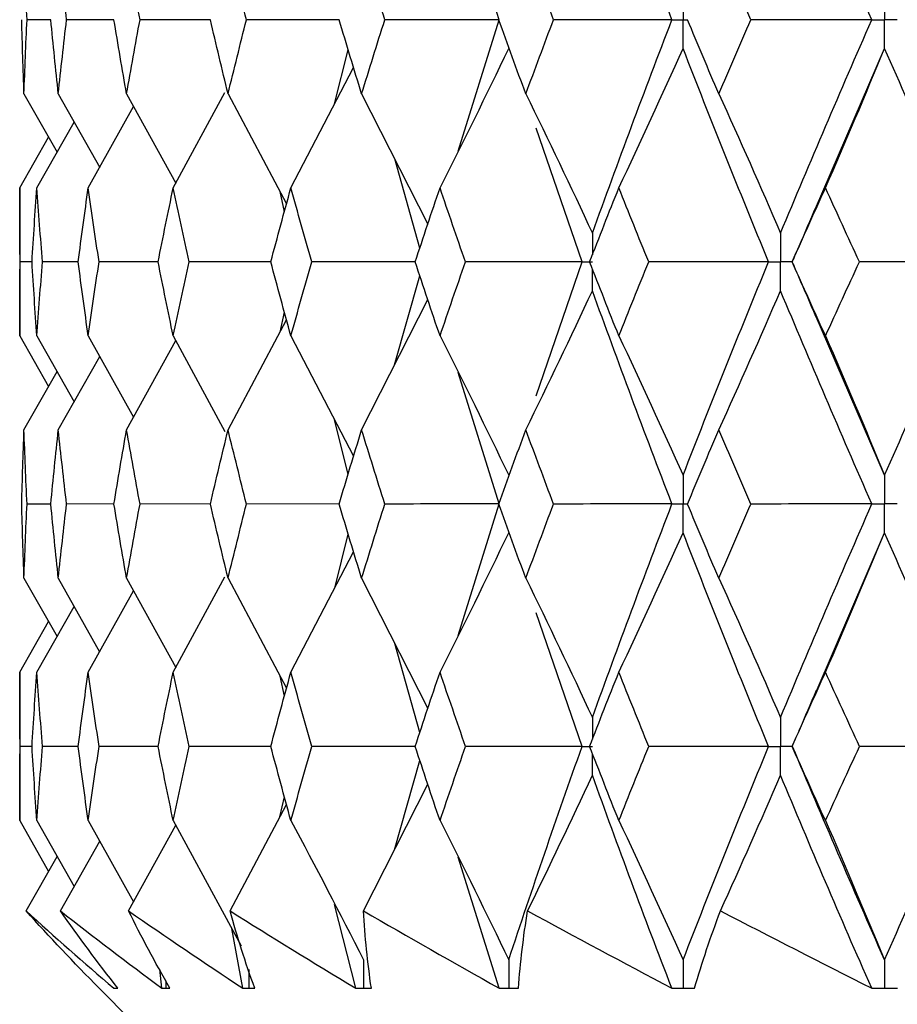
# Paper-space layout '_Back' of a CAD drawing. Header units: millimetres. Extents: x -25 to 25, y -1 to 320.
# Tile 2 of 48: x -20 to -14, y 14 to 20. Entities that reach past the tile are written whole.
import ezdxf

# ---------------------------------------------------------------- set-up
doc = ezdxf.new("R2010")
doc.units = ezdxf.units.MM

psp = doc.layouts.new('_Back')

# ---------------------------------------------------------------- linework, layer by layer
at = {"color": 7, "linetype": 'Continuous', "lineweight": 25}
for p, q in [((-16.7307, 20.1996), (-16.9901, 21.0274)), ((-19.5539, 20.1996), (-19.7038, 20.1996)), ((-19.1566, 20.1996), (-19.4548, 20.1996)), ((-18.5494, 20.1996), (-18.9926, 20.1996)), ((-17.7389, 20.1996), (-18.3223, 20.1996)), ((-16.9904, 19.3713), (-16.7307, 20.1996)), ((-17.7673, 19.6698), (-17.6817, 20.0107)), ((-14.7397, 19.0107), (-14.3057, 20.0182)), ((-18.0425, 19.1412), (-17.6479, 19.8991)), ((-19.7229, 19.7322), (-19.5144, 19.366)), ((-19.5068, 19.7322), (-19.2465, 19.2701)), ((-19.077, 19.7322), (-18.7675, 19.1704)), ((-18.7834, 19.1412), (-18.4578, 19.7418)), ((-18.4382, 19.7322), (-18.0698, 19.0404)), ((-17.5974, 19.7322), (-17.1806, 18.9121)), ((-19.3184, 19.1412), (-19.0332, 19.6527)), ((-19.6418, 19.1412), (-19.4071, 19.5552)), ((-16.2096, 18.6747), (-16.4989, 19.5169)), ((-19.75, 19.1412), (-19.5681, 19.4604)), ((-17.2308, 18.762), (-17.3894, 19.323)), ((-19.75, 19.1412), (-19.75, 18.2087)), ((-18.0833, 18.9906), (-18.1112, 19.118)), ((-19.6724, 18.6747), (-19.7475, 18.6748)), ((-19.3817, 18.6747), (-19.6062, 18.6748)), ((-18.8787, 18.6747), (-19.2502, 18.6748)), ((-18.1689, 18.6747), (-18.6832, 18.6748)), ((-17.26, 18.6747), (-17.9115, 18.6748)), ((-16.4997, 17.8308), (-16.2096, 18.6747)), ((-14.8861, 18.6747), (-14.8869, 18.6748)), ((-17.3895, 18.0265), (-17.2308, 18.5875)), ((-17.5974, 17.6176), (-17.1806, 18.4374)), ((-18.1112, 18.2314), (-18.0833, 18.359)), ((-18.4382, 17.6176), (-18.0698, 18.3092)), ((-14.3057, 17.3321), (-14.7414, 18.3428)), ((-19.75, 18.2087), (-19.568, 17.8895)), ((-19.6418, 18.2087), (-19.407, 17.7947)), ((-19.3184, 18.2087), (-19.0332, 17.6972)), ((-19.077, 17.6176), (-18.7674, 18.1793)), ((-18.7834, 18.2087), (-18.4577, 17.6081)), ((-18.0425, 18.2087), (-17.6479, 17.451)), ((-19.5068, 17.6176), (-19.2464, 18.0796)), ((-19.7229, 17.6176), (-19.5143, 17.9838)), ((-16.7307, 17.1507), (-16.9907, 17.9792)), ((-17.6817, 17.3394), (-17.7674, 17.6805)), ((-19.5538, 17.1506), (-19.7038, 17.1506)), ((-19.1564, 17.1507), (-19.4548, 17.1506)), ((-18.549, 17.1507), (-18.9926, 17.1506)), ((-17.7383, 17.1507), (-18.3223, 17.1506)), ((-16.99, 16.3232), (-16.7307, 17.1507)), ((-17.7671, 16.6212), (-17.6817, 16.9617)), ((-14.737, 15.9672), (-14.3057, 16.9693)), ((-18.0425, 16.0921), (-17.6479, 16.8501)), ((-19.7229, 16.6831), (-19.5145, 16.3168)), ((-19.5068, 16.6831), (-19.2467, 16.2208)), ((-19.077, 16.6831), (-18.7677, 16.121)), ((-18.7834, 16.0921), (-18.4579, 16.6927)), ((-18.4382, 16.6831), (-18.0699, 15.9908)), ((-17.5974, 16.6831), (-17.1807, 15.8624)), ((-19.3184, 16.0921), (-19.0333, 16.6036)), ((-19.6418, 16.0921), (-19.4072, 16.5061)), ((-16.2095, 15.6244), (-16.4985, 16.4663)), ((-19.75, 16.0921), (-19.5682, 16.4112)), ((-17.2309, 15.7122), (-17.3894, 16.2734)), ((-19.75, 16.0921), (-19.75, 15.1572)), ((-18.0834, 15.9411), (-18.1107, 16.066)), ((-19.6724, 15.6245), (-19.7475, 15.6245)), ((-19.3818, 15.6245), (-19.6062, 15.6245)), ((-18.8788, 15.6245), (-19.2501, 15.6245)), ((-18.1691, 15.6245), (-18.6831, 15.6245)), ((-17.2602, 15.6244), (-17.9113, 15.6245)), ((-14.8864, 15.6245), (-14.8872, 15.6245)), ((-17.3899, 14.9743), (-17.2309, 15.5368)), ((-17.5856, 14.5888), (-17.1807, 15.3866)), ((-18.4259, 14.5888), (-18.0699, 15.2582)), ((-18.1114, 15.1802), (-18.0834, 15.3081)), ((-19.75, 15.1572), (-19.5679, 14.8381)), ((-19.6418, 15.1572), (-19.4069, 14.7432)), ((-19.3184, 15.1572), (-19.033, 14.6457)), ((-19.0643, 14.5888), (-18.7675, 15.1281)), ((-18.7834, 15.1572), (-18.3554, 14.3685)), ((-19.4938, 14.5888), (-19.2465, 15.0284)), ((-19.7098, 14.5888), (-19.5143, 14.9324)), ((-16.7315, 14.1021), (-16.9901, 14.9267)), ((-17.6349, 14.1021), (-17.7672, 14.629)), ((-18.3451, 14.1021), (-18.415, 14.4784)), ((-18.8544, 14.1021), (-18.8687, 14.2232)), ((-19.25, 14.1019), (-19.0481, 13.9)), ((-19.1449, 14.1019), (-19.1445, 14.1019)), ((-18.8299, 14.1019), (-18.8293, 14.1019)), ((-18.3087, 14.1019), (-18.3078, 14.1019)), ((-17.5869, 14.1019), (-17.5858, 14.1019)), ((-16.6725, 14.1019), (-16.671, 14.1019)), ((-15.5753, 14.1019), (-15.5736, 14.1019)), ((-14.3075, 14.1019), (-14.3055, 14.1019))]:
    psp.add_line(p, q, dxfattribs=at)
for points in [[(-15.6439, 20.1996), (-15.8164, 20.6479), (-15.9834, 21.0964), (-16.1446, 21.5444)], [(-14.3856, 20.1996), (-14.5823, 20.6479), (-14.7739, 21.0964), (-14.9602, 21.5444)], [(-19.7038, 20.1996), (-19.711, 20.3555), (-19.7174, 20.5114), (-19.7229, 20.6673)], [(-19.4548, 20.1996), (-19.473, 20.3555), (-19.4903, 20.5114), (-19.5068, 20.6673)], [(-18.9926, 20.1996), (-19.0215, 20.3555), (-19.0497, 20.5114), (-19.077, 20.6673)], [(-18.3223, 20.1996), (-18.3617, 20.3555), (-18.4004, 20.5114), (-18.4382, 20.6673)], [(-17.4513, 20.1996), (-17.5007, 20.3555), (-17.5494, 20.5114), (-17.5974, 20.6673)], [(-16.389, 20.1996), (-16.448, 20.3555), (-16.5062, 20.5114), (-16.5637, 20.6673)], [(-15.1473, 20.1996), (-15.215, 20.3555), (-15.2822, 20.5114), (-15.3486, 20.6673)], [(-19.7229, 19.7322), (-19.7285, 19.888), (-19.7331, 20.0438), (-19.737, 20.1996)], [(-19.7229, 19.7322), (-19.7174, 19.888), (-19.711, 20.0438), (-19.7038, 20.1996)], [(-19.5068, 19.7322), (-19.5234, 19.888), (-19.5391, 20.0438), (-19.5539, 20.1996)], [(-19.5068, 19.7322), (-19.4903, 19.888), (-19.473, 20.0438), (-19.4548, 20.1996)], [(-19.077, 19.7322), (-19.1044, 19.888), (-19.1309, 20.0438), (-19.1566, 20.1996)], [(-19.077, 19.7322), (-19.0497, 19.888), (-19.0215, 20.0438), (-18.9926, 20.1996)], [(-18.4382, 19.7322), (-18.4761, 19.888), (-18.5131, 20.0438), (-18.5494, 20.1996)], [(-18.4382, 19.7322), (-18.4004, 19.888), (-18.3617, 20.0438), (-18.3223, 20.1996)], [(-17.5974, 19.7322), (-17.6453, 19.888), (-17.6925, 20.0438), (-17.739, 20.1996)], [(-17.5974, 19.7322), (-17.5494, 19.888), (-17.5007, 20.0438), (-17.4513, 20.1996)], [(-16.7307, 20.1996), (-16.9717, 20.1996), (-17.2119, 20.1996), (-17.4513, 20.1996)], [(-16.5637, 19.7322), (-16.6213, 19.888), (-16.6781, 20.0438), (-16.7342, 20.1996)], [(-16.5637, 19.7322), (-16.5062, 19.888), (-16.448, 20.0438), (-16.389, 20.1996)], [(-15.6439, 20.1996), (-15.8928, 20.1996), (-16.1412, 20.1996), (-16.389, 20.1996)], [(-16.1446, 18.8559), (-15.9834, 19.303), (-15.8164, 19.7512), (-15.6439, 20.1996)], [(-15.3486, 19.7322), (-15.4151, 19.888), (-15.4809, 20.0438), (-15.5461, 20.1996)], [(-15.3486, 19.7322), (-15.2822, 19.888), (-15.215, 20.0438), (-15.1473, 20.1996)], [(-14.3856, 20.1996), (-14.6398, 20.1996), (-14.8937, 20.1996), (-15.1473, 20.1996)], [(-14.9602, 18.8559), (-14.774, 19.303), (-14.5824, 19.7512), (-14.3856, 20.1996)], [(-17.104, 19.1412), (-16.9568, 19.4316), (-16.8126, 19.724), (-16.6711, 20.0182)], [(-15.9781, 19.1412), (-15.8406, 19.4316), (-15.7058, 19.724), (-15.5737, 20.0182)], [(-15.0354, 18.6747), (-15.2201, 19.1217), (-15.3997, 19.5698), (-15.5737, 20.0182)], [(-14.6771, 19.1412), (-14.5508, 19.4316), (-14.427, 19.724), (-14.3057, 20.0182)], [(-13.6965, 18.6747), (-13.9043, 19.1217), (-14.1075, 19.5698), (-14.3057, 20.0182)], [(-16.5637, 19.7322), (-16.4213, 19.4419), (-16.2816, 19.1498), (-16.1446, 18.8559)], [(-15.3486, 19.7322), (-15.2166, 19.4419), (-15.0872, 19.1498), (-14.9602, 18.8559)], [(-19.7475, 18.6748), (-19.7492, 18.8302), (-19.75, 18.9857), (-19.75, 19.1412)], [(-19.6724, 18.6748), (-19.663, 18.8302), (-19.6528, 18.9857), (-19.6418, 19.1412)], [(-19.6062, 18.6748), (-19.6189, 18.8302), (-19.6308, 18.9857), (-19.6418, 19.1412)], [(-19.3817, 18.6748), (-19.3614, 18.8302), (-19.3403, 18.9857), (-19.3184, 19.1412)], [(-19.2502, 18.6748), (-19.2737, 18.8302), (-19.2965, 18.9857), (-19.3184, 19.1412)], [(-18.8787, 18.6748), (-18.8477, 18.8302), (-18.816, 18.9857), (-18.7834, 19.1412)], [(-18.6832, 18.6748), (-18.7174, 18.8302), (-18.7508, 18.9857), (-18.7834, 19.1412)], [(-18.1689, 18.6748), (-18.1275, 18.8302), (-18.0854, 18.9857), (-18.0425, 19.1412)], [(-17.9115, 18.6748), (-17.956, 18.8302), (-17.9996, 18.9857), (-18.0425, 19.1412)], [(-17.26, 18.6748), (-17.2087, 18.8302), (-17.1567, 18.9857), (-17.104, 19.1412)], [(-16.9436, 18.6748), (-16.9978, 18.8302), (-17.0513, 18.9857), (-17.104, 19.1412)], [(-16.162, 18.6748), (-16.1014, 18.8302), (-16.0401, 18.9857), (-15.9781, 19.1412)], [(-15.7901, 18.6748), (-15.8534, 18.8302), (-15.9161, 18.9857), (-15.9781, 19.1412)], [(-14.8869, 18.6748), (-14.8176, 18.8302), (-14.7477, 18.9857), (-14.6771, 19.1412)], [(-14.4635, 18.6748), (-14.5353, 18.8302), (-14.6065, 18.9857), (-14.6771, 19.1412)], [(-19.75, 18.2087), (-19.75, 18.3642), (-19.7492, 18.5195), (-19.7475, 18.6748)], [(-19.6418, 18.2087), (-19.6528, 18.3642), (-19.663, 18.5195), (-19.6724, 18.6748)], [(-19.6418, 18.2087), (-19.6308, 18.3642), (-19.6189, 18.5195), (-19.6062, 18.6748)], [(-19.3184, 18.2087), (-19.3403, 18.3642), (-19.3614, 18.5195), (-19.3817, 18.6748)], [(-19.3184, 18.2087), (-19.2965, 18.3642), (-19.2737, 18.5195), (-19.2502, 18.6748)], [(-18.7834, 18.2087), (-18.816, 18.3642), (-18.8477, 18.5195), (-18.8787, 18.6748)], [(-18.7834, 18.2087), (-18.7508, 18.3642), (-18.7174, 18.5195), (-18.6832, 18.6748)], [(-18.0425, 18.2087), (-18.0854, 18.3642), (-18.1276, 18.5195), (-18.1689, 18.6748)], [(-18.0425, 18.2087), (-17.9996, 18.3642), (-17.9559, 18.5195), (-17.9115, 18.6748)], [(-17.104, 18.2087), (-17.1567, 18.3642), (-17.2087, 18.5195), (-17.26, 18.6748)], [(-17.104, 18.2087), (-17.0513, 18.3642), (-16.9978, 18.5195), (-16.9436, 18.6748)], [(-16.2096, 18.6747), (-16.4549, 18.6747), (-16.6996, 18.6747), (-16.9436, 18.6748)], [(-15.9781, 18.2087), (-16.0401, 18.3642), (-16.1014, 18.5195), (-16.162, 18.6748)], [(-15.9781, 18.2087), (-15.9161, 18.3642), (-15.8534, 18.5195), (-15.7901, 18.6748)], [(-15.0354, 18.6747), (-15.2874, 18.6747), (-15.539, 18.6747), (-15.7901, 18.6748)], [(-15.5737, 17.3321), (-15.3996, 17.7804), (-15.2202, 18.2276), (-15.0354, 18.6747)], [(-14.6771, 18.2087), (-14.7477, 18.3642), (-14.8176, 18.5195), (-14.8869, 18.6748)], [(-14.6771, 18.2087), (-14.6065, 18.3642), (-14.5353, 18.5195), (-14.4635, 18.6748)], [(-13.6965, 18.6747), (-13.9524, 18.6747), (-14.2081, 18.6747), (-14.4635, 18.6748)], [(-14.3057, 17.3321), (-14.1075, 17.7804), (-13.9044, 18.2276), (-13.6965, 18.6747)], [(-16.5637, 17.6176), (-16.4213, 17.9078), (-16.2816, 18.1997), (-16.1446, 18.4935)], [(-15.6439, 17.1507), (-15.8165, 17.599), (-15.9834, 18.0465), (-16.1446, 18.4935)], [(-15.3486, 17.6176), (-15.2167, 17.9078), (-15.0872, 18.1997), (-14.9602, 18.4935)], [(-14.3856, 17.1507), (-14.5824, 17.599), (-14.774, 18.0465), (-14.9602, 18.4935)], [(-17.104, 18.2087), (-16.9568, 17.9184), (-16.8126, 17.6262), (-16.6711, 17.3321)], [(-15.9781, 18.2087), (-15.8406, 17.9184), (-15.7058, 17.6262), (-15.5737, 17.3321)], [(-14.6771, 18.2087), (-14.5508, 17.9184), (-14.427, 17.6262), (-14.3057, 17.3321)], [(-19.737, 17.1506), (-19.7331, 17.3064), (-19.7285, 17.4621), (-19.7229, 17.6176)], [(-19.7038, 17.1506), (-19.711, 17.3064), (-19.7174, 17.4621), (-19.7229, 17.6176)], [(-19.5539, 17.1506), (-19.539, 17.3064), (-19.5234, 17.4621), (-19.5068, 17.6176)], [(-19.4548, 17.1506), (-19.473, 17.3064), (-19.4903, 17.4621), (-19.5068, 17.6176)], [(-19.1566, 17.1506), (-19.1309, 17.3064), (-19.1044, 17.4621), (-19.077, 17.6176)], [(-18.9926, 17.1506), (-19.0216, 17.3064), (-19.0497, 17.4621), (-19.077, 17.6176)], [(-18.5494, 17.1506), (-18.5131, 17.3064), (-18.476, 17.4621), (-18.4382, 17.6176)], [(-18.3223, 17.1506), (-18.3617, 17.3064), (-18.4004, 17.4621), (-18.4382, 17.6176)], [(-17.7389, 17.1506), (-17.6925, 17.3064), (-17.6453, 17.4621), (-17.5974, 17.6176)], [(-17.4513, 17.1506), (-17.5008, 17.3064), (-17.5495, 17.4621), (-17.5974, 17.6176)], [(-16.7341, 17.1506), (-16.678, 17.3064), (-16.6212, 17.4621), (-16.5637, 17.6176)], [(-16.3891, 17.1506), (-16.448, 17.3064), (-16.5062, 17.4621), (-16.5637, 17.6176)], [(-15.546, 17.1506), (-15.4809, 17.3064), (-15.4151, 17.4621), (-15.3486, 17.6176)], [(-15.1473, 17.1506), (-15.2151, 17.3064), (-15.2822, 17.4621), (-15.3486, 17.6176)], [(-19.7229, 16.6831), (-19.7285, 16.8389), (-19.7331, 16.9948), (-19.737, 17.1506)], [(-19.7229, 16.6831), (-19.7174, 16.8389), (-19.711, 16.9948), (-19.7038, 17.1506)], [(-19.5068, 16.6831), (-19.5234, 16.8389), (-19.539, 16.9948), (-19.5539, 17.1506)], [(-19.5068, 16.6831), (-19.4903, 16.8389), (-19.473, 16.9948), (-19.4548, 17.1506)], [(-19.077, 16.6831), (-19.1044, 16.8389), (-19.1309, 16.9948), (-19.1566, 17.1506)], [(-19.077, 16.6831), (-19.0497, 16.8389), (-19.0216, 16.9948), (-18.9926, 17.1506)], [(-18.4382, 16.6831), (-18.4761, 16.8389), (-18.5131, 16.9948), (-18.5494, 17.1506)], [(-18.4382, 16.6831), (-18.4004, 16.8389), (-18.3617, 16.9948), (-18.3223, 17.1506)], [(-17.5974, 16.6831), (-17.6453, 16.8389), (-17.6925, 16.9948), (-17.7389, 17.1506)], [(-17.5974, 16.6831), (-17.5494, 16.8389), (-17.5007, 16.9948), (-17.4513, 17.1506)], [(-16.7307, 17.1507), (-16.9717, 17.1507), (-17.2119, 17.1507), (-17.4513, 17.1506)], [(-16.5637, 16.6831), (-16.6213, 16.8389), (-16.6781, 16.9948), (-16.7341, 17.1506)], [(-16.5637, 16.6831), (-16.5062, 16.8389), (-16.448, 16.9948), (-16.3891, 17.1506)], [(-15.6439, 17.1507), (-15.8928, 17.1507), (-16.1413, 17.1507), (-16.3891, 17.1506)], [(-16.1446, 15.8059), (-15.9833, 16.2541), (-15.8163, 16.7026), (-15.6439, 17.1507)], [(-15.3486, 16.6831), (-15.4151, 16.8389), (-15.4809, 16.9948), (-15.546, 17.1506)], [(-15.3486, 16.6831), (-15.2822, 16.8389), (-15.2151, 16.9948), (-15.1473, 17.1506)], [(-14.3856, 17.1507), (-14.6398, 17.1507), (-14.8937, 17.1507), (-15.1473, 17.1506)], [(-14.9602, 15.8059), (-14.7739, 16.2541), (-14.5823, 16.7026), (-14.3856, 17.1507)], [(-17.104, 16.0921), (-16.9569, 16.3826), (-16.8126, 16.675), (-16.6711, 16.9693)], [(-15.9781, 16.0921), (-15.8407, 16.3826), (-15.7059, 16.675), (-15.5737, 16.9693)], [(-15.0353, 15.6244), (-15.2202, 16.0726), (-15.3997, 16.5211), (-15.5737, 16.9693)], [(-14.6771, 16.0921), (-14.5509, 16.3826), (-14.4271, 16.675), (-14.3057, 16.9693)], [(-13.6964, 15.6244), (-13.9044, 16.0726), (-14.1076, 16.5211), (-14.3057, 16.9693)], [(-16.5637, 16.6831), (-16.4213, 16.3925), (-16.2815, 16.1002), (-16.1446, 15.8059)], [(-15.3486, 16.6831), (-15.2166, 16.3925), (-15.0871, 16.1002), (-14.9602, 15.8059)], [(-19.7475, 15.6245), (-19.7492, 15.7804), (-19.75, 15.9362), (-19.75, 16.0921)], [(-19.6724, 15.6245), (-19.663, 15.7804), (-19.6528, 15.9362), (-19.6418, 16.0921)], [(-19.6062, 15.6245), (-19.6189, 15.7804), (-19.6308, 15.9362), (-19.6418, 16.0921)], [(-19.3818, 15.6245), (-19.3615, 15.7804), (-19.3404, 15.9362), (-19.3184, 16.0921)], [(-19.2501, 15.6245), (-19.2737, 15.7804), (-19.2965, 15.9362), (-19.3184, 16.0921)], [(-18.8788, 15.6245), (-18.8478, 15.7804), (-18.816, 15.9362), (-18.7834, 16.0921)], [(-18.6831, 15.6245), (-18.7173, 15.7804), (-18.7507, 15.9362), (-18.7834, 16.0921)], [(-18.1691, 15.6245), (-18.1277, 15.7804), (-18.0855, 15.9362), (-18.0425, 16.0921)], [(-17.9113, 15.6245), (-17.9558, 15.7804), (-17.9996, 15.9362), (-18.0425, 16.0921)], [(-17.2602, 15.6245), (-17.2089, 15.7804), (-17.1568, 15.9362), (-17.104, 16.0921)], [(-16.9434, 15.6245), (-16.9977, 15.7804), (-17.0512, 15.9362), (-17.104, 16.0921)], [(-16.1622, 15.6245), (-16.1016, 15.7804), (-16.0402, 15.9362), (-15.9781, 16.0921)], [(-15.7898, 15.6245), (-15.8533, 15.7804), (-15.916, 15.9362), (-15.9781, 16.0921)], [(-14.8872, 15.6245), (-14.8178, 15.7804), (-14.7478, 15.9362), (-14.6771, 16.0921)], [(-14.4632, 15.6245), (-14.5351, 15.7804), (-14.6064, 15.9362), (-14.6771, 16.0921)], [(-19.75, 15.1572), (-19.75, 15.3129), (-19.7492, 15.4687), (-19.7475, 15.6245)], [(-19.6418, 15.1572), (-19.6528, 15.3129), (-19.663, 15.4687), (-19.6724, 15.6245)], [(-19.6418, 15.1572), (-19.6308, 15.3129), (-19.6189, 15.4687), (-19.6062, 15.6245)], [(-19.3184, 15.1572), (-19.3404, 15.3129), (-19.3615, 15.4687), (-19.3818, 15.6245)], [(-19.3184, 15.1572), (-19.2965, 15.3129), (-19.2737, 15.4687), (-19.2501, 15.6245)], [(-18.7834, 15.1572), (-18.816, 15.3129), (-18.8478, 15.4687), (-18.8788, 15.6245)], [(-18.7834, 15.1572), (-18.7507, 15.3129), (-18.7173, 15.4687), (-18.6831, 15.6245)], [(-18.0425, 15.1572), (-18.0855, 15.3129), (-18.1277, 15.4687), (-18.1691, 15.6245)], [(-18.0425, 15.1572), (-17.9996, 15.3129), (-17.9558, 15.4687), (-17.9113, 15.6245)], [(-17.104, 15.1572), (-17.1568, 15.3129), (-17.2089, 15.4687), (-17.2602, 15.6245)], [(-17.104, 15.1572), (-17.0512, 15.3129), (-16.9977, 15.4687), (-16.9434, 15.6245)], [(-16.2095, 15.6244), (-16.4548, 15.6244), (-16.6994, 15.6245), (-16.9434, 15.6245)], [(-16.6711, 14.2811), (-16.5232, 14.7281), (-16.3693, 15.1761), (-16.2095, 15.6244)], [(-15.9781, 15.1572), (-16.0401, 15.3129), (-16.1015, 15.4687), (-16.1622, 15.6245)], [(-15.9781, 15.1572), (-15.916, 15.3129), (-15.8533, 15.4687), (-15.7898, 15.6245)], [(-15.0353, 15.6244), (-15.2873, 15.6244), (-15.5388, 15.6245), (-15.7898, 15.6245)], [(-15.5737, 14.2811), (-15.3998, 14.7281), (-15.2203, 15.1761), (-15.0353, 15.6244)], [(-14.6771, 15.1572), (-14.7478, 15.3129), (-14.8178, 15.4687), (-14.8872, 15.6245)], [(-14.3057, 14.2811), (-14.5036, 14.7281), (-14.6967, 15.1761), (-14.8845, 15.6244)], [(-14.6771, 15.1572), (-14.6065, 15.3129), (-14.5352, 15.4687), (-14.4632, 15.6245)], [(-13.6964, 15.6244), (-13.9522, 15.6244), (-14.2079, 15.6245), (-14.4632, 15.6245)], [(-14.3057, 14.2811), (-14.1077, 14.7281), (-13.9045, 15.1761), (-13.6964, 15.6244)], [(-16.5527, 14.5888), (-16.414, 14.8717), (-16.278, 15.1565), (-16.1446, 15.443)], [(-15.6447, 14.1021), (-15.8168, 14.5482), (-15.9835, 14.9954), (-16.1446, 15.443)], [(-15.3384, 14.5888), (-15.2099, 14.8717), (-15.0838, 15.1565), (-14.9602, 15.443)], [(-14.3866, 14.1021), (-14.5828, 14.5482), (-14.7741, 14.9954), (-14.9602, 15.443)], [(-18.0425, 15.1572), (-17.8874, 14.8671), (-17.7352, 14.575), (-17.5859, 14.2811)], [(-17.104, 15.1572), (-16.9569, 14.8671), (-16.8126, 14.575), (-16.6711, 14.2811)], [(-15.9781, 15.1572), (-15.8407, 14.8671), (-15.7059, 14.575), (-15.5737, 14.2811)], [(-14.6771, 15.1572), (-14.5509, 14.8671), (-14.4271, 14.575), (-14.3057, 14.2811)], [(-19.2498, 14.1021), (-19.4097, 14.2639), (-19.563, 14.4261), (-19.7098, 14.5888)], [(-19.7098, 14.5888), (-19.5317, 14.4261), (-19.3475, 14.2639), (-19.157, 14.1021)], [(-19.1317, 14.1021), (-19.2592, 14.2639), (-19.3799, 14.4261), (-19.4938, 14.5888)], [(-19.4938, 14.5888), (-19.2864, 14.4261), (-19.0733, 14.2639), (-18.8544, 14.1021)], [(-18.8039, 14.1021), (-18.8978, 14.2639), (-18.9846, 14.4261), (-19.0643, 14.5888)], [(-19.0643, 14.5888), (-18.8299, 14.4261), (-18.5902, 14.2639), (-18.3451, 14.1021)], [(-18.2702, 14.1021), (-18.3293, 14.2639), (-18.3812, 14.4261), (-18.4259, 14.5888)], [(-18.4259, 14.5888), (-18.167, 14.4261), (-17.9033, 14.2639), (-17.6349, 14.1021)], [(-17.5362, 14.1021), (-17.56, 14.2639), (-17.5764, 14.4261), (-17.5856, 14.5888)], [(-17.5856, 14.5888), (-17.3051, 14.4261), (-17.0204, 14.2639), (-16.7315, 14.1021)], [(-16.6101, 14.1021), (-16.5982, 14.2639), (-16.5791, 14.4261), (-16.5527, 14.5888)], [(-16.5527, 14.5888), (-16.2535, 14.4261), (-15.9509, 14.2639), (-15.6447, 14.1021)], [(-15.5021, 14.1021), (-15.4547, 14.2639), (-15.4001, 14.4261), (-15.3384, 14.5888)], [(-15.3384, 14.5888), (-15.0239, 14.4261), (-14.7067, 14.2639), (-14.3866, 14.1021)]]:
    psp.add_open_spline(points, degree=3, dxfattribs=at)
for points, knots in [([(-15.5737, 20.3811), (-15.5736, 20.3321), (-15.5736, 20.2832), (-15.5736, 20.2343), (-15.5736, 20.2227), (-15.5736, 20.2112), (-15.5736, 20.1996)], [0, 0, 0, 0, 0.0001467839, 0.0001467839, 0.0001467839, 0.0001814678, 0.0001814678, 0.0001814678, 0.0001814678]), ([(-14.3057, 20.3811), (-14.3056, 20.3321), (-14.3056, 20.2832), (-14.3055, 20.2343), (-14.3055, 20.2227), (-14.3055, 20.2112), (-14.3055, 20.1996)], [0, 0, 0, 0, 0.0001467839, 0.0001467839, 0.0001467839, 0.0001814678, 0.0001814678, 0.0001814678, 0.0001814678]), ([(-15.6439, 20.1996), (-15.6273, 20.1996), (-15.6106, 20.1996), (-15.594, 20.1996), (-15.5872, 20.1996), (-15.5804, 20.1996), (-15.5736, 20.1996)], [0, 0, 0, 0, 0.0000851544, 0.0000851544, 0.0000851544, 0.0001198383, 0.0001198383, 0.0001198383, 0.0001198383]), ([(-15.5737, 20.0182), (-15.5736, 20.0671), (-15.5736, 20.116), (-15.5736, 20.1649), (-15.5736, 20.1765), (-15.5736, 20.188), (-15.5736, 20.1996)], [0, 0, 0, 0, 0.0001467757, 0.0001467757, 0.0001467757, 0.0001814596, 0.0001814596, 0.0001814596, 0.0001814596]), ([(-14.3856, 20.1996), (-14.3667, 20.1996), (-14.3477, 20.1996), (-14.3287, 20.1996), (-14.321, 20.1996), (-14.3133, 20.1996), (-14.3055, 20.1996)], [0, 0, 0, 0, 0.0000851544, 0.0000851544, 0.0000851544, 0.0001198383, 0.0001198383, 0.0001198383, 0.0001198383]), ([(-14.3057, 20.0182), (-14.3056, 20.0671), (-14.3056, 20.116), (-14.3055, 20.1649), (-14.3055, 20.1765), (-14.3055, 20.188), (-14.3055, 20.1996)], [0, 0, 0, 0, 0.0001467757, 0.0001467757, 0.0001467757, 0.0001814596, 0.0001814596, 0.0001814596, 0.0001814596]), ([(-14.2252, 20.1996), (-14.2443, 20.1996), (-14.2633, 20.1996), (-14.2823, 20.1996), (-14.2901, 20.1996), (-14.2978, 20.1996), (-14.3055, 20.1996)], [0, 0, 0, 0, 0.0000851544, 0.0000851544, 0.0000851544, 0.0001198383, 0.0001198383, 0.0001198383, 0.0001198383]), ([(-14.7387, 19.0196), (-14.7741, 18.9366), (-14.8231, 18.8218), (-14.8735, 18.7072), (-14.8875, 18.6753)], [0, 0, 0, 0, 0.722533, 1, 1, 1, 1]), ([(-14.9602, 18.8559), (-14.9601, 18.807), (-14.9601, 18.7582), (-14.9601, 18.7093), (-14.9601, 18.6978), (-14.9601, 18.6862), (-14.9601, 18.6747)], [0, 0, 0, 0, 0.0001465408, 0.0001465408, 0.0001465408, 0.0001812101, 0.0001812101, 0.0001812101, 0.0001812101]), ([(-16.2096, 18.6747), (-16.1942, 18.6747), (-16.1787, 18.6747), (-16.1633, 18.6747), (-16.157, 18.6747), (-16.1507, 18.6747), (-16.1444, 18.6747)], [0, 0, 0, 0, 0.0000852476, 0.0000852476, 0.0000852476, 0.0001199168, 0.0001199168, 0.0001199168, 0.0001199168]), ([(-15.0354, 18.6747), (-15.0176, 18.6747), (-14.9997, 18.6747), (-14.9819, 18.6747), (-14.9746, 18.6747), (-14.9673, 18.6747), (-14.9601, 18.6747)], [0, 0, 0, 0, 0.0000852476, 0.0000852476, 0.0000852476, 0.0001199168, 0.0001199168, 0.0001199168, 0.0001199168]), ([(-14.9602, 18.4935), (-14.9601, 18.5423), (-14.9601, 18.5911), (-14.9601, 18.64), (-14.9601, 18.6515), (-14.9601, 18.6631), (-14.9601, 18.6747)], [0, 0, 0, 0, 0.000146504, 0.000146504, 0.000146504, 0.0001811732, 0.0001811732, 0.0001811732, 0.0001811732]), ([(-14.8875, 18.6741), (-14.8741, 18.6436), (-14.8242, 18.5303), (-14.7758, 18.4169), (-14.7404, 18.334)], [0, 0, 0, 0, 0.269281, 1, 1, 1, 1]), ([(-15.5737, 17.3321), (-15.5736, 17.2832), (-15.5736, 17.2343), (-15.5736, 17.1854), (-15.5736, 17.1738), (-15.5736, 17.1622), (-15.5736, 17.1507)], [0, 0, 0, 0, 0.0001467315, 0.0001467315, 0.0001467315, 0.0001814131, 0.0001814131, 0.0001814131, 0.0001814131]), ([(-14.3057, 17.3321), (-14.3056, 17.2832), (-14.3056, 17.2343), (-14.3055, 17.1854), (-14.3055, 17.1738), (-14.3055, 17.1622), (-14.3055, 17.1507)], [0, 0, 0, 0, 0.0001467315, 0.0001467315, 0.0001467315, 0.0001814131, 0.0001814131, 0.0001814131, 0.0001814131]), ([(-15.6439, 17.1507), (-15.6273, 17.1507), (-15.6106, 17.1507), (-15.5939, 17.1507), (-15.5872, 17.1507), (-15.5804, 17.1507), (-15.5736, 17.1507)], [0, 0, 0, 0, 0.0000851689, 0.0000851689, 0.0000851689, 0.0001198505, 0.0001198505, 0.0001198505, 0.0001198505]), ([(-15.5737, 16.9693), (-15.5736, 17.0182), (-15.5736, 17.0671), (-15.5736, 17.116), (-15.5736, 17.1276), (-15.5736, 17.1391), (-15.5736, 17.1507)], [0, 0, 0, 0, 0.0001467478, 0.0001467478, 0.0001467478, 0.0001814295, 0.0001814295, 0.0001814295, 0.0001814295]), ([(-14.3856, 17.1507), (-14.3667, 17.1507), (-14.3477, 17.1507), (-14.3287, 17.1507), (-14.321, 17.1507), (-14.3133, 17.1507), (-14.3055, 17.1507)], [0, 0, 0, 0, 0.0000851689, 0.0000851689, 0.0000851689, 0.0001198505, 0.0001198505, 0.0001198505, 0.0001198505]), ([(-14.3057, 16.9693), (-14.3056, 17.0182), (-14.3056, 17.0671), (-14.3055, 17.116), (-14.3055, 17.1276), (-14.3055, 17.1391), (-14.3055, 17.1507)], [0, 0, 0, 0, 0.0001467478, 0.0001467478, 0.0001467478, 0.0001814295, 0.0001814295, 0.0001814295, 0.0001814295]), ([(-14.2252, 17.1507), (-14.2443, 17.1507), (-14.2633, 17.1507), (-14.2823, 17.1507), (-14.2901, 17.1507), (-14.2978, 17.1507), (-14.3055, 17.1507)], [0, 0, 0, 0, 0.0000851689, 0.0000851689, 0.0000851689, 0.0001198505, 0.0001198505, 0.0001198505, 0.0001198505]), ([(-14.7361, 15.9762), (-14.7714, 15.8935), (-14.8212, 15.7764), (-14.8727, 15.6594), (-14.8878, 15.6251)], [0, 0, 0, 0, 0.706229, 1, 1, 1, 1]), ([(-14.9602, 15.8059), (-14.9601, 15.757), (-14.9601, 15.7081), (-14.9601, 15.6591), (-14.9601, 15.6476), (-14.9601, 15.636), (-14.9601, 15.6244)], [0, 0, 0, 0, 0.0001467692, 0.0001467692, 0.0001467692, 0.0001814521, 0.0001814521, 0.0001814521, 0.0001814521]), ([(-16.2095, 15.6244), (-16.1941, 15.6244), (-16.1787, 15.6244), (-16.1633, 15.6244), (-16.157, 15.6244), (-16.1507, 15.6244), (-16.1444, 15.6244)], [0, 0, 0, 0, 0.0000851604, 0.0000851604, 0.0000851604, 0.0001198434, 0.0001198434, 0.0001198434, 0.0001198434]), ([(-15.0353, 15.6244), (-15.0175, 15.6244), (-14.9997, 15.6244), (-14.9819, 15.6244), (-14.9746, 15.6244), (-14.9673, 15.6244), (-14.9601, 15.6244)], [0, 0, 0, 0, 0.0000851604, 0.0000851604, 0.0000851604, 0.0001198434, 0.0001198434, 0.0001198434, 0.0001198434]), ([(-14.9602, 15.443), (-14.9601, 15.4919), (-14.9601, 15.5408), (-14.9601, 15.5898), (-14.9601, 15.6013), (-14.9601, 15.6129), (-14.9601, 15.6244)], [0, 0, 0, 0, 0.0001467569, 0.0001467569, 0.0001467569, 0.0001814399, 0.0001814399, 0.0001814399, 0.0001814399]), ([(-17.5859, 14.2811), (-17.5858, 14.2323), (-17.5858, 14.1835), (-17.5858, 14.1347), (-17.5858, 14.1238), (-17.5858, 14.1128), (-17.5858, 14.1019)], [0, 0, 0, 0, 0.0001464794, 0.0001464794, 0.0001464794, 0.0001792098, 0.0001792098, 0.0001792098, 0.0001792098]), ([(-16.6711, 14.2811), (-16.6711, 14.2323), (-16.671, 14.1835), (-16.671, 14.1347), (-16.671, 14.1238), (-16.671, 14.1128), (-16.671, 14.1019)], [0, 0, 0, 0, 0.0001464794, 0.0001464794, 0.0001464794, 0.0001792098, 0.0001792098, 0.0001792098, 0.0001792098]), ([(-15.5737, 14.2811), (-15.5736, 14.2323), (-15.5736, 14.1835), (-15.5736, 14.1347), (-15.5736, 14.1238), (-15.5736, 14.1128), (-15.5736, 14.1019)], [0, 0, 0, 0, 0.0001464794, 0.0001464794, 0.0001464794, 0.0001792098, 0.0001792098, 0.0001792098, 0.0001792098]), ([(-14.3057, 14.2811), (-14.3056, 14.2323), (-14.3056, 14.1835), (-14.3055, 14.1347), (-14.3055, 14.1238), (-14.3055, 14.1128), (-14.3055, 14.1019)], [0, 0, 0, 0, 0.0001464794, 0.0001464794, 0.0001464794, 0.0001792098, 0.0001792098, 0.0001792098, 0.0001792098]), ([(-19.25, 14.1019), (-19.25, 14.1019), (-19.25, 14.1019), (-19.25, 14.102), (-19.2499, 14.102), (-19.2499, 14.1021), (-19.2498, 14.1021)], [0.0000036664, 0.0000036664, 0.0000036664, 0.0000036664, 0.0000621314, 0.0000621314, 0.0000621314, 0.0001242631, 0.0001242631, 0.0001242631, 0.0001242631]), ([(-19.157, 14.1021), (-19.1549, 14.1021), (-19.1528, 14.102), (-19.1507, 14.102), (-19.1488, 14.102), (-19.1468, 14.1019), (-19.1449, 14.1019)], [0, 0, 0, 0, 0.0000621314, 0.0000621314, 0.0000621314, 0.0001184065, 0.0001184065, 0.0001184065, 0.0001184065]), ([(-19.1445, 14.1019), (-19.1425, 14.1019), (-19.1404, 14.1019), (-19.1383, 14.102), (-19.1361, 14.102), (-19.1339, 14.1021), (-19.1317, 14.1021)], [0.0000029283, 0.0000029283, 0.0000029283, 0.0000029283, 0.0000621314, 0.0000621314, 0.0000621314, 0.0001242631, 0.0001242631, 0.0001242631, 0.0001242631]), ([(-18.8544, 14.1021), (-18.8501, 14.1021), (-18.8459, 14.102), (-18.8416, 14.102), (-18.8377, 14.102), (-18.8338, 14.1019), (-18.8299, 14.1019)], [0, 0, 0, 0, 0.0000621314, 0.0000621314, 0.0000621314, 0.0001184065, 0.0001184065, 0.0001184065, 0.0001184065]), ([(-18.8293, 14.1019), (-18.8252, 14.1019), (-18.8211, 14.1019), (-18.817, 14.102), (-18.8126, 14.102), (-18.8083, 14.1021), (-18.8039, 14.1021)], [0.0000029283, 0.0000029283, 0.0000029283, 0.0000029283, 0.0000621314, 0.0000621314, 0.0000621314, 0.0001242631, 0.0001242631, 0.0001242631, 0.0001242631]), ([(-18.3451, 14.1021), (-18.3388, 14.1021), (-18.3325, 14.102), (-18.3261, 14.102), (-18.3203, 14.102), (-18.3145, 14.1019), (-18.3087, 14.1019)], [0, 0, 0, 0, 0.0000621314, 0.0000621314, 0.0000621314, 0.0001184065, 0.0001184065, 0.0001184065, 0.0001184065]), ([(-18.3078, 14.1019), (-18.3017, 14.1019), (-18.2956, 14.1019), (-18.2895, 14.102), (-18.2831, 14.102), (-18.2766, 14.1021), (-18.2702, 14.1021)], [0.0000029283, 0.0000029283, 0.0000029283, 0.0000029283, 0.0000621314, 0.0000621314, 0.0000621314, 0.0001242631, 0.0001242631, 0.0001242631, 0.0001242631]), ([(-17.6349, 14.1021), (-17.6266, 14.1021), (-17.6182, 14.102), (-17.6098, 14.102), (-17.6022, 14.102), (-17.5946, 14.1019), (-17.5869, 14.1019)], [0, 0, 0, 0, 0.0000621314, 0.0000621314, 0.0000621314, 0.0001184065, 0.0001184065, 0.0001184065, 0.0001184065]), ([(-17.5858, 14.1019), (-17.5777, 14.1019), (-17.5697, 14.1019), (-17.5616, 14.102), (-17.5532, 14.102), (-17.5447, 14.1021), (-17.5362, 14.1021)], [0.0000029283, 0.0000029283, 0.0000029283, 0.0000029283, 0.0000621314, 0.0000621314, 0.0000621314, 0.0001242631, 0.0001242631, 0.0001242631, 0.0001242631]), ([(-16.7315, 14.1021), (-16.7212, 14.1021), (-16.7109, 14.102), (-16.7005, 14.102), (-16.6912, 14.102), (-16.6818, 14.1019), (-16.6725, 14.1019)], [0, 0, 0, 0, 0.0000621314, 0.0000621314, 0.0000621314, 0.0001184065, 0.0001184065, 0.0001184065, 0.0001184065]), ([(-16.671, 14.1019), (-16.6611, 14.1019), (-16.6512, 14.1019), (-16.6413, 14.102), (-16.631, 14.102), (-16.6206, 14.1021), (-16.6101, 14.1021)], [0.0000029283, 0.0000029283, 0.0000029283, 0.0000029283, 0.0000621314, 0.0000621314, 0.0000621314, 0.0001242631, 0.0001242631, 0.0001242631, 0.0001242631]), ([(-15.6447, 14.1021), (-15.6326, 14.1021), (-15.6205, 14.102), (-15.6083, 14.102), (-15.5973, 14.102), (-15.5863, 14.1019), (-15.5753, 14.1019)], [0, 0, 0, 0, 0.0000621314, 0.0000621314, 0.0000621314, 0.0001184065, 0.0001184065, 0.0001184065, 0.0001184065]), ([(-15.5736, 14.1019), (-15.562, 14.1019), (-15.5504, 14.1019), (-15.5387, 14.102), (-15.5265, 14.102), (-15.5143, 14.1021), (-15.5021, 14.1021)], [0.0000029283, 0.0000029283, 0.0000029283, 0.0000029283, 0.0000621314, 0.0000621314, 0.0000621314, 0.0001242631, 0.0001242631, 0.0001242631, 0.0001242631]), ([(-14.3866, 14.1021), (-14.3728, 14.1021), (-14.3589, 14.102), (-14.3451, 14.102), (-14.3326, 14.102), (-14.32, 14.1019), (-14.3075, 14.1019)], [0, 0, 0, 0, 0.0000621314, 0.0000621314, 0.0000621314, 0.0001184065, 0.0001184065, 0.0001184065, 0.0001184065]), ([(-14.3055, 14.1019), (-14.2923, 14.1019), (-14.2791, 14.1019), (-14.2659, 14.102), (-14.252, 14.102), (-14.2381, 14.1021), (-14.2242, 14.1021)], [0.0000029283, 0.0000029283, 0.0000029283, 0.0000029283, 0.0000621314, 0.0000621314, 0.0000621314, 0.0001242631, 0.0001242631, 0.0001242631, 0.0001242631])]:
    psp.add_open_spline(points, degree=3, knots=knots, dxfattribs=at)
at = {"color": 8, "linetype": 'Continuous', "lineweight": 25}
for points, knots in [([(-15.5736, 20.1996), (-15.5668, 20.1996), (-15.5576, 20.1996), (-15.5484, 20.1996), (-15.546, 20.1996)], [0, 0, 0, 0, 0.741192, 1, 1, 1, 1]), ([(-14.8875, 18.6747), (-14.9044, 18.6747), (-14.9213, 18.6747), (-14.9382, 18.6747), (-14.9455, 18.6747), (-14.9528, 18.6747), (-14.9601, 18.6747)], [0.000004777, 0.000004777, 0.000004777, 0.000004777, 0.0000852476, 0.0000852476, 0.0000852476, 0.0001199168, 0.0001199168, 0.0001199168, 0.0001199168]), ([(-15.5736, 17.1507), (-15.5668, 17.1507), (-15.5576, 17.1507), (-15.5484, 17.1507), (-15.546, 17.1507)], [0, 0, 0, 0, 0.739601, 1, 1, 1, 1]), ([(-14.8877, 15.6244), (-14.9046, 15.6244), (-14.9214, 15.6244), (-14.9382, 15.6244), (-14.9455, 15.6244), (-14.9528, 15.6244), (-14.9601, 15.6244)], [0.0000050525, 0.0000050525, 0.0000050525, 0.0000050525, 0.0000851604, 0.0000851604, 0.0000851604, 0.0001198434, 0.0001198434, 0.0001198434, 0.0001198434]), ([(-18.3079, 14.2202), (-18.3079, 14.1917), (-18.3078, 14.1523), (-18.3078, 14.1128), (-18.3078, 14.1019)], [0, 0, 0, 0, 0.723199, 1, 1, 1, 1]), ([(-18.8294, 14.1497), (-18.8294, 14.1447), (-18.8293, 14.1288), (-18.8293, 14.1128), (-18.8293, 14.1019)], [0, 0, 0, 0, 0.314408, 1, 1, 1, 1])]:
    psp.add_open_spline(points, degree=3, knots=knots, dxfattribs=at)
for points in [[(-16.1446, 18.8559), (-16.1445, 18.8103), (-16.1444, 18.7648), (-16.1444, 18.7193)], [(-16.1446, 18.4935), (-16.1445, 18.5391), (-16.1444, 18.5847), (-16.1444, 18.6302)], [(-16.1446, 15.8059), (-16.1445, 15.7605), (-16.1444, 15.7151), (-16.1444, 15.6697)], [(-16.1446, 15.443), (-16.1445, 15.4884), (-16.1444, 15.5339), (-16.1444, 15.5793)]]:
    psp.add_open_spline(points, degree=3, dxfattribs=at)

doc.saveas('drawing.dxf')
